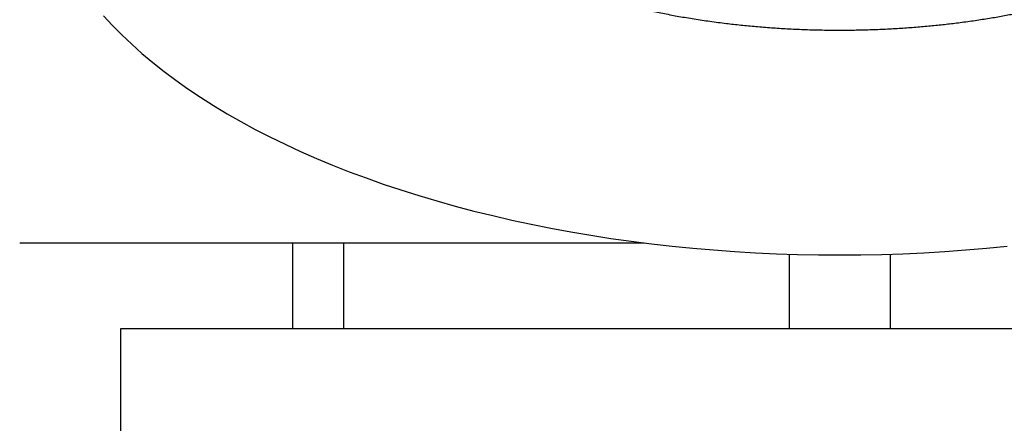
# Model space of a CAD drawing. Header units: millimetres. Extents: x 8 to 892, y 12 to 497.
# Tile 7 of 23: x 424 to 441, y 436 to 443. Entities that reach past the tile are written whole.
import ezdxf

# ---------------------------------------------------------------- set-up
doc = ezdxf.new("R2010")
doc.units = ezdxf.units.MM

msp = doc.modelspace()

# ---------------------------------------------------------------- linework, layer by layer
at = {"color": 7, "linetype": 'Continuous', "lineweight": 30}
for p, q in [((428.897, 437.841), (428.897, 439.337)), ((429.638, 439.337), (434.998, 439.337)), ((429.774, 439.337), (429.774, 437.841)), ((437.52, 439.142), (437.52, 437.841)), ((439.274, 439.142), (439.274, 437.841)), ((425.897, 437.841), (425.897, 430.025)), ((450.897, 437.841), (425.897, 437.841))]:
    msp.add_line(p, q, dxfattribs=at)
at = {"color": 7, "linetype": 'Continuous', "lineweight": 30, "flags": 128}
for points in [[(425.607, 443.281), (425.761, 443.114), (425.923, 442.95), (426.094, 442.788), (426.273, 442.628), (426.46, 442.47), (426.656, 442.315), (426.859, 442.163), (427.071, 442.013), (427.29, 441.866), (427.517, 441.723), (427.751, 441.582), (427.993, 441.444), (428.242, 441.309), (428.497, 441.178), (428.76, 441.05), (429.029, 440.926), (429.305, 440.805), (429.586, 440.688), (429.874, 440.574), (430.168, 440.465), (430.467, 440.359), (430.772, 440.257), (431.082, 440.159), (431.397, 440.066), (431.717, 439.976), (432.041, 439.891), (432.37, 439.81), (432.703, 439.733), (433.039, 439.661), (433.38, 439.593), (433.724, 439.529), (434.071, 439.47), (434.421, 439.416), (434.774, 439.366), (435.129, 439.321), (435.486, 439.281), (435.846, 439.245), (436.207, 439.214), (436.57, 439.188), (436.934, 439.166), (437.299, 439.149), (437.664, 439.137), (438.031, 439.13), (438.397, 439.128)], [(438.397, 439.128), (438.763, 439.13), (439.13, 439.137), (439.495, 439.149), (439.86, 439.166), (440.224, 439.188), (440.587, 439.214), (440.948, 439.245), (441.308, 439.281)]]:
    msp.add_lwpolyline(points, dxfattribs=at)
at = {"color": 7, "linetype": 'Continuous', "lineweight": 30}
for points, knots in [([(430.122, 446.485), (430.131, 446.462), (430.15, 446.415), (430.181, 446.343), (430.216, 446.267), (430.254, 446.194), (430.292, 446.123), (430.331, 446.055), (430.374, 445.986), (430.419, 445.917), (430.465, 445.85), (430.509, 445.789), (430.551, 445.733), (430.591, 445.683), (430.627, 445.639), (430.66, 445.599), (430.688, 445.567), (430.71, 445.542), (430.727, 445.523), (430.741, 445.508), (430.753, 445.495), (430.766, 445.481), (430.783, 445.463), (430.804, 445.44), (430.83, 445.413), (430.86, 445.382), (430.896, 445.346), (430.937, 445.307), (430.982, 445.263), (431.044, 445.206), (431.125, 445.135), (431.224, 445.051), (431.332, 444.965), (431.449, 444.876), (431.574, 444.786), (431.709, 444.696), (431.852, 444.604), (432.005, 444.511), (432.145, 444.431), (432.268, 444.365), (432.37, 444.311), (432.472, 444.259), (432.573, 444.21), (432.668, 444.164), (432.758, 444.123), (432.845, 444.084), (432.928, 444.048), (433.006, 444.015), (433.076, 443.986), (433.139, 443.96), (433.192, 443.939), (433.235, 443.922), (433.269, 443.909), (433.295, 443.899), (433.317, 443.891), (433.342, 443.881), (433.374, 443.869), (433.415, 443.854), (433.463, 443.836), (433.521, 443.815), (433.587, 443.792), (433.662, 443.766), (433.746, 443.738), (433.847, 443.704), (433.967, 443.666), (434.104, 443.625), (434.247, 443.583), (434.397, 443.541), (434.552, 443.5), (434.713, 443.46), (434.899, 443.415), (435.112, 443.368), (435.354, 443.319), (435.607, 443.272), (435.871, 443.227), (436.145, 443.187), (436.416, 443.151), (436.683, 443.121), (436.944, 443.096), (437.212, 443.075), (437.488, 443.057), (437.77, 443.044), (438.06, 443.036), (438.344, 443.033), (438.62, 443.034), (438.889, 443.04), (439.16, 443.05), (439.427, 443.064), (439.689, 443.083), (439.942, 443.105), (440.187, 443.13), (440.436, 443.159), (440.685, 443.192), (440.936, 443.23), (441.175, 443.27), (441.404, 443.312), (441.622, 443.356), (441.83, 443.401), (442.034, 443.448), (442.235, 443.498), (442.431, 443.55), (442.615, 443.602), (442.787, 443.654), (442.946, 443.704), (443.095, 443.753), (443.216, 443.795), (443.312, 443.829), (443.385, 443.856), (443.451, 443.881), (443.511, 443.903), (443.558, 443.922), (443.596, 443.937), (443.624, 443.948), (443.65, 443.958), (443.674, 443.968), (443.699, 443.978), (443.73, 443.991), (443.769, 444.007), (443.817, 444.027), (443.872, 444.051), (443.933, 444.077), (444.019, 444.115), (444.128, 444.165), (444.288, 444.242), (444.478, 444.338), (444.65, 444.432), (444.776, 444.504), (444.859, 444.553), (444.943, 444.605), (445.03, 444.66), (445.12, 444.719), (445.214, 444.783), (445.31, 444.851), (445.408, 444.924), (445.509, 445.002), (445.613, 445.087), (445.7, 445.162), (445.77, 445.225), (445.821, 445.272), (445.866, 445.315), (445.902, 445.351), (445.932, 445.38), (445.956, 445.405), (445.977, 445.427), (445.996, 445.446), (446.02, 445.472), (446.05, 445.504), (446.086, 445.545), (446.125, 445.59), (446.168, 445.64), (446.213, 445.696), (446.258, 445.754), (446.303, 445.813), (446.346, 445.874), (446.39, 445.939), (446.43, 446.002), (446.467, 446.063), (446.499, 446.118), (446.528, 446.171), (446.555, 446.223), (446.581, 446.274), (446.604, 446.325), (446.625, 446.371), (446.643, 446.413), (446.657, 446.448), (446.666, 446.47), (446.669, 446.479)], [0, 0, 0, 0, 0.005612, 0.011643, 0.018091, 0.024958, 0.030646, 0.036594, 0.042799, 0.049135, 0.055181, 0.060745, 0.065825, 0.070424, 0.074539, 0.078173, 0.081323, 0.083448, 0.085226, 0.086654, 0.087748, 0.088885, 0.090672, 0.092797, 0.095259, 0.098272, 0.101673, 0.105462, 0.109638, 0.114201, 0.122149, 0.130467, 0.139152, 0.148203, 0.15762, 0.167225, 0.177184, 0.187495, 0.198159, 0.204411, 0.210779, 0.217172, 0.223212, 0.228857, 0.234106, 0.23896, 0.243842, 0.248247, 0.252172, 0.25562, 0.25859, 0.26087, 0.262725, 0.264132, 0.265165, 0.266316, 0.268137, 0.270312, 0.272842, 0.275947, 0.279458, 0.283377, 0.287703, 0.292437, 0.29905, 0.305996, 0.313149, 0.320507, 0.32807, 0.33584, 0.343815, 0.354705, 0.365957, 0.377571, 0.389546, 0.401883, 0.414582, 0.425755, 0.437193, 0.448898, 0.460868, 0.473104, 0.485606, 0.498374, 0.509764, 0.521358, 0.533147, 0.544805, 0.556173, 0.56725, 0.578037, 0.588534, 0.600174, 0.611435, 0.622317, 0.63282, 0.642943, 0.652687, 0.662052, 0.67209, 0.681653, 0.69074, 0.699351, 0.707486, 0.715145, 0.722328, 0.726511, 0.730398, 0.733949, 0.737163, 0.74004, 0.741741, 0.743298, 0.74471, 0.745978, 0.747277, 0.748935, 0.751159, 0.753818, 0.756913, 0.760444, 0.764262, 0.771792, 0.779347, 0.792901, 0.806537, 0.812014, 0.817504, 0.823099, 0.829091, 0.835503, 0.84221, 0.849323, 0.856841, 0.864765, 0.873232, 0.882118, 0.88694, 0.891689, 0.895893, 0.899165, 0.901983, 0.904347, 0.906265, 0.908075, 0.909954, 0.91348, 0.917226, 0.92136, 0.925996, 0.931135, 0.936778, 0.941906, 0.947389, 0.953228, 0.959421, 0.964509, 0.969415, 0.974022, 0.97833, 0.98307, 0.987387, 0.99128, 0.99475, 0.997798, 1, 1, 1, 1]), ([(424.148, 439.337), (424.148, 439.337), (424.147, 439.337), (424.159, 439.337), (424.182, 439.337), (424.218, 439.337), (424.264, 439.337), (424.32, 439.337), (424.387, 439.337), (424.464, 439.337), (424.553, 439.337), (424.652, 439.337), (424.761, 439.337), (424.883, 439.337), (425.018, 439.337), (425.166, 439.337), (425.326, 439.337), (425.494, 439.337), (425.669, 439.337), (425.851, 439.337), (426.043, 439.337), (426.244, 439.337), (426.454, 439.337), (426.673, 439.337), (426.902, 439.337), (427.143, 439.337), (427.397, 439.337), (427.665, 439.337), (427.942, 439.337), (428.219, 439.337), (428.496, 439.337), (428.771, 439.337), (429.054, 439.337), (429.342, 439.337), (429.539, 439.337), (429.638, 439.337)], [0, 0, 0, 0, 0.0157472, 0.0477157, 0.0796845, 0.1116397, 0.1420595, 0.1724909, 0.2029224, 0.2333423, 0.2637619, 0.2941932, 0.3246245, 0.3550441, 0.3870315, 0.4190324, 0.4510334, 0.483021, 0.5134245, 0.5438396, 0.5742547, 0.6046581, 0.6350614, 0.6654764, 0.6958914, 0.7262947, 0.7582584, 0.7902354, 0.8222121, 0.8541755, 0.8833295, 0.9124988, 0.9416741, 0.9708449, 1, 1, 1, 1])]:
    msp.add_open_spline(points, degree=3, knots=knots, dxfattribs=at)

doc.saveas('drawing.dxf')
